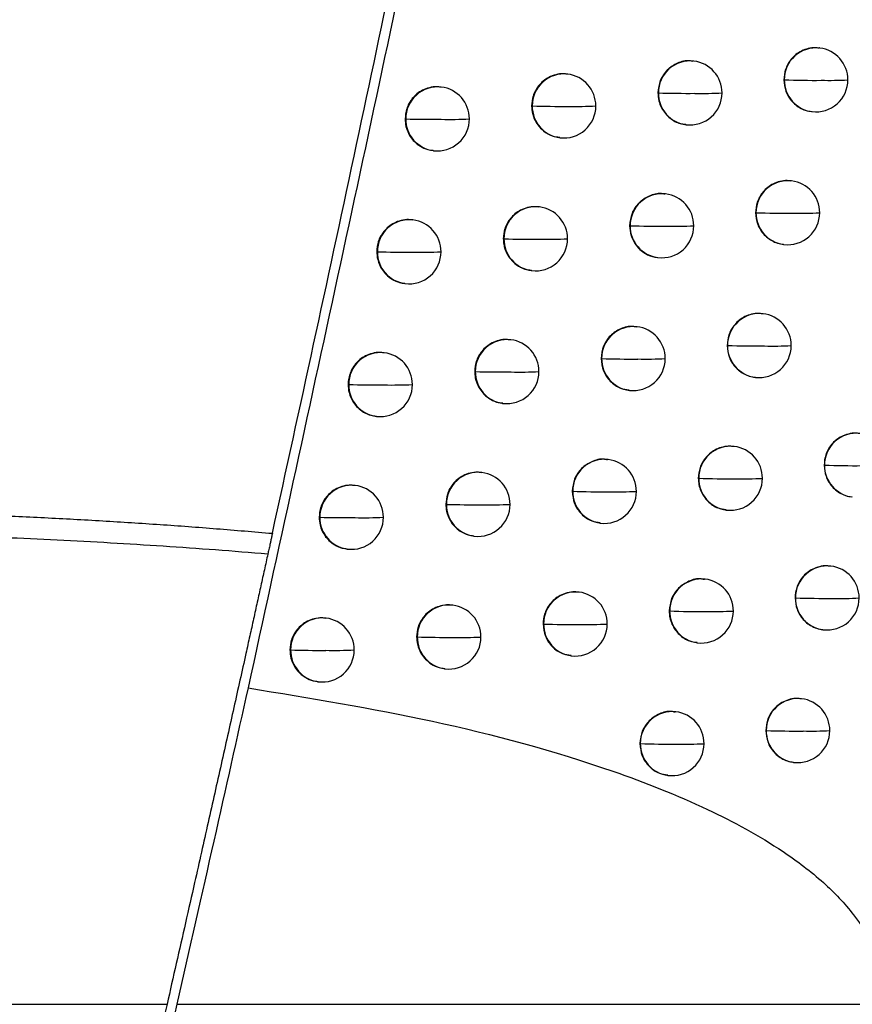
# Model space of a CAD drawing. Header units: millimetres. Extents: x 12 to 1209, y -252 to 1182.
# Tile 54 of 162: x 234 to 247, y 341 to 357. Entities that reach past the tile are written whole.
import ezdxf

# ---------------------------------------------------------------- set-up
doc = ezdxf.new("R2010")
doc.units = ezdxf.units.MM

msp = doc.modelspace()

# ---------------------------------------------------------------- linework, layer by layer
at = {"color": 7, "linetype": 'Continuous', "lineweight": 25}
for p, q in [((246.012, 356.311), (246.005, 356.311)), ((244.048, 356.107), (244.04, 356.108)), ((242.078, 355.904), (242.07, 355.905)), ((240.103, 355.701), (240.096, 355.702)), ((245.452, 355.815), (245.458, 355.814)), ((245.458, 355.814), (245.458, 355.814)), ((243.486, 355.611), (243.494, 355.61)), ((243.494, 355.61), (243.494, 355.61)), ((241.515, 355.408), (241.524, 355.407)), ((241.524, 355.407), (241.524, 355.407)), ((245.886, 355.318), (245.893, 355.318)), ((239.54, 355.206), (239.549, 355.205)), ((239.549, 355.204), (239.549, 355.205)), ((243.922, 355.115), (243.929, 355.114)), ((241.952, 354.912), (241.959, 354.911)), ((239.977, 354.709), (239.984, 354.708)), ((245.572, 354.237), (245.564, 354.238)), ((243.606, 354.033), (243.599, 354.034)), ((241.636, 353.83), (241.628, 353.831)), ((245.012, 353.741), (245.018, 353.741)), ((245.018, 353.741), (245.018, 353.741)), ((239.661, 353.628), (239.653, 353.629)), ((243.045, 353.538), (243.052, 353.537)), ((241.073, 353.335), (241.082, 353.334)), ((241.082, 353.334), (241.082, 353.334)), ((245.446, 353.245), (245.453, 353.244)), ((239.097, 353.133), (239.107, 353.131)), ((239.107, 353.131), (239.107, 353.131)), ((243.48, 353.041), (243.487, 353.041)), ((241.51, 352.838), (241.517, 352.837)), ((239.534, 352.636), (239.542, 352.635)), ((245.127, 352.165), (245.12, 352.165)), ((243.161, 351.961), (243.153, 351.962)), ((241.189, 351.758), (241.182, 351.759)), ((239.213, 351.556), (239.206, 351.557)), ((244.567, 351.669), (244.573, 351.668)), ((244.573, 351.668), (244.573, 351.668)), ((242.599, 351.465), (242.607, 351.465)), ((242.607, 351.465), (242.607, 351.465)), ((240.626, 351.263), (240.635, 351.262)), ((240.635, 351.262), (240.635, 351.262)), ((245.001, 351.172), (245.008, 351.172)), ((238.649, 351.06), (238.659, 351.059)), ((243.035, 350.969), (243.042, 350.968)), ((241.063, 350.766), (241.07, 350.765)), ((239.087, 350.564), (239.094, 350.563)), ((244.678, 350.093), (244.67, 350.094)), ((242.711, 349.89), (242.703, 349.89)), ((246.081, 349.801), (246.087, 349.801)), ((240.738, 349.687), (240.731, 349.688)), ((244.117, 349.597), (244.124, 349.597)), ((244.124, 349.597), (244.124, 349.597)), ((238.762, 349.484), (238.754, 349.485)), ((242.149, 349.394), (242.156, 349.393)), ((242.156, 349.393), (242.156, 349.393)), ((246.515, 349.305), (246.522, 349.304)), ((240.175, 349.191), (240.184, 349.19)), ((240.184, 349.19), (240.184, 349.19)), ((244.552, 349.101), (244.559, 349.1)), ((238.197, 348.989), (238.208, 348.988)), ((242.584, 348.898), (242.592, 348.897)), ((240.612, 348.695), (240.619, 348.694)), ((238.635, 348.492), (238.643, 348.492)), ((246.188, 348.226), (246.18, 348.227)), ((244.224, 348.022), (244.217, 348.023)), ((242.256, 347.819), (242.248, 347.82)), ((245.628, 347.731), (245.634, 347.73)), ((245.634, 347.73), (245.634, 347.73)), ((240.283, 347.616), (240.276, 347.617)), ((238.306, 347.414), (238.298, 347.415)), ((243.663, 347.527), (243.67, 347.526)), ((243.67, 347.526), (243.67, 347.526)), ((241.694, 347.324), (241.702, 347.323)), ((241.702, 347.323), (241.702, 347.323)), ((246.062, 347.234), (246.069, 347.233)), ((239.72, 347.121), (239.729, 347.12)), ((239.729, 347.12), (239.729, 347.12)), ((244.098, 347.03), (244.105, 347.03)), ((237.741, 346.919), (237.752, 346.918)), ((242.13, 346.827), (242.137, 346.826)), ((240.157, 346.624), (240.164, 346.623)), ((238.179, 346.422), (238.187, 346.421)), ((245.731, 346.157), (245.723, 346.157)), ((243.766, 345.953), (243.759, 345.954)), ((245.171, 345.661), (245.177, 345.66)), ((245.177, 345.66), (245.177, 345.66)), ((243.205, 345.457), (243.212, 345.456)), ((243.212, 345.456), (243.212, 345.456)), ((245.605, 345.164), (245.612, 345.164)), ((243.64, 344.961), (243.647, 344.96)), ((90.994, 341.388), (235.823, 341.388)), ((235.976, 341.388), (247, 341.388))]:
    msp.add_line(p, q, dxfattribs=at)
at = {"color": 7, "linetype": 'Continuous', "lineweight": 25, "flags": 128}
for points in [[(238.659, 351.059), (238.659, 351.059), (238.659, 351.059), (238.659, 351.059), (238.659, 351.059), (238.659, 351.059), (238.659, 351.059), (238.659, 351.059), (238.659, 351.059)], [(246.087, 349.801), (246.087, 349.801), (246.087, 349.801), (246.087, 349.801), (246.087, 349.801), (246.087, 349.801), (246.087, 349.801), (246.087, 349.801), (246.087, 349.801)], [(238.208, 348.988), (238.208, 348.988), (238.208, 348.988), (238.208, 348.988), (238.208, 348.988), (238.208, 348.988), (238.208, 348.988), (238.208, 348.988), (238.208, 348.988)], [(237.752, 346.917), (237.752, 346.917), (237.752, 346.917), (237.752, 346.918), (237.752, 346.918), (237.752, 346.918), (237.752, 346.918), (237.752, 346.918), (237.752, 346.918)]]:
    msp.add_lwpolyline(points, dxfattribs=at)
at = {"color": 7, "linetype": 'Continuous', "lineweight": 25}
for centre, radius, start, end in [((245.956, 355.816), 0.497, 83.4438, 180.2612), ((245.953, 355.814), 0.5, 359.8608, 83.1656), ((243.991, 355.613), 0.497, 83.4439, 180.275), ((243.988, 355.61), 0.5, 359.879, 83.1656), ((242.021, 355.41), 0.497, 83.444, 180.2782), ((242.018, 355.407), 0.5, 359.8983, 83.1656), ((240.047, 355.207), 0.497, 83.444, 180.2781), ((240.044, 355.205), 0.5, 359.9178, 83.1656), ((245.928, 369.896), 14.09, 268.091, 270.4433), ((245.955, 355.81), 0.496, 179.5403, 262.9185), ((245.953, 355.814), 0.5, 263.1656, 359.8608), ((246.157, 361.862), 6.056, 268.8611, 272.7998), ((243.955, 369.966), 14.363, 268.158, 270.4325), ((243.99, 355.606), 0.496, 179.5402, 262.9185), ((243.988, 355.61), 0.5, 263.1656, 359.879), ((244.186, 362.052), 6.45, 268.9146, 272.686), ((241.978, 370.345), 14.945, 268.259, 270.4133), ((242.02, 355.403), 0.496, 179.5498, 262.9186), ((242.018, 355.407), 0.5, 263.1656, 359.8983), ((242.21, 362.409), 7.01, 268.9867, 272.5244), ((239.996, 371.129), 15.931, 268.3941, 270.3852), ((240.046, 355.201), 0.496, 179.5606, 262.9187), ((240.044, 355.205), 0.5, 263.1656, 359.9178), ((240.229, 363), 7.803, 269.0768, 272.3156), ((245.515, 353.743), 0.497, 83.4438, 180.2638), ((245.513, 353.741), 0.5, 359.8635, 83.1656), ((243.55, 353.539), 0.497, 83.4439, 180.2782), ((243.547, 353.537), 0.5, 359.8818, 83.1656), ((241.579, 353.336), 0.497, 83.444, 180.2782), ((241.576, 353.334), 0.5, 359.9009, 83.1656), ((245.486, 367.783), 14.05, 268.0917, 270.4441), ((245.514, 353.737), 0.496, 179.5403, 262.9185), ((245.513, 353.741), 0.5, 263.1656, 359.8635), ((245.715, 359.823), 6.091, 268.8642, 272.7956), ((239.604, 353.134), 0.497, 83.444, 180.2781), ((239.601, 353.131), 0.5, 359.9202, 83.1656), ((243.513, 367.921), 14.391, 268.1665, 270.4306), ((243.549, 353.533), 0.496, 179.5402, 262.9185), ((243.547, 353.537), 0.5, 263.1656, 359.8818), ((243.743, 360.03), 6.501, 268.9203, 272.6751), ((241.535, 368.316), 14.989, 268.2689, 270.4116), ((241.578, 353.33), 0.496, 179.5518, 262.9186), ((241.576, 353.334), 0.5, 263.1656, 359.9009), ((241.767, 360.407), 7.081, 268.9945, 272.5078), ((239.552, 369.151), 16.026, 268.4076, 270.3825), ((239.603, 353.127), 0.496, 179.5621, 262.9187), ((239.601, 353.131), 0.5, 263.1656, 359.9202), ((239.785, 361.024), 7.9, 269.0863, 272.2942), ((245.07, 351.671), 0.497, 83.4438, 180.2665), ((245.068, 351.668), 0.5, 359.8663, 83.1656), ((243.104, 351.467), 0.497, 83.4439, 180.2782), ((243.101, 351.465), 0.5, 359.8845, 83.1656), ((241.133, 351.264), 0.497, 83.444, 180.2782), ((241.13, 351.262), 0.5, 359.9035, 83.1656), ((239.157, 351.062), 0.497, 83.444, 180.2781), ((239.154, 351.059), 0.5, 359.9226, 83.1656), ((245.04, 365.679), 14.018, 268.0934, 270.4446), ((245.069, 351.664), 0.496, 179.5403, 262.9185), ((245.068, 351.668), 0.5, 263.1656, 359.8663), ((245.269, 357.788), 6.128, 268.8679, 272.7901), ((243.066, 365.83), 14.373, 268.1701, 270.4314), ((243.103, 351.461), 0.496, 179.5418, 262.9185), ((243.101, 351.465), 0.5, 263.1656, 359.8845), ((243.297, 358.012), 6.555, 268.9264, 272.663), ((241.087, 366.296), 15.041, 268.2795, 270.4098), ((241.132, 351.258), 0.496, 179.5537, 262.9186), ((241.13, 351.262), 0.5, 263.1656, 359.9035), ((241.319, 358.409), 7.155, 269.0026, 272.4902), ((239.104, 367.183), 16.13, 268.4217, 270.3797), ((239.156, 351.055), 0.496, 179.5635, 262.9187), ((239.154, 351.059), 0.5, 263.1656, 359.9226), ((239.337, 359.053), 8.001, 269.096, 272.2721), ((246.584, 349.803), 0.497, 83.4438, 180.2554), ((244.621, 349.599), 0.497, 83.4439, 180.2691), ((244.619, 349.597), 0.5, 359.8691, 83.1656), ((242.654, 349.396), 0.497, 83.4439, 180.2782), ((242.651, 349.393), 0.5, 359.8873, 83.1656), ((246.559, 363.651), 13.858, 268.0469, 270.4515), ((246.583, 349.797), 0.496, 179.5403, 262.9185), ((240.682, 349.193), 0.497, 83.444, 180.2782), ((240.679, 349.19), 0.5, 359.9061, 83.1656), ((244.589, 363.584), 13.995, 268.0961, 270.445), ((244.62, 349.593), 0.496, 179.5403, 262.9185), ((244.619, 349.597), 0.5, 263.1656, 359.8691), ((244.819, 355.756), 6.168, 268.8721, 272.7832), ((238.705, 348.99), 0.497, 83.444, 180.2781), ((238.702, 348.988), 0.5, 359.9249, 83.1656), ((242.614, 363.775), 14.389, 268.1773, 270.4304), ((242.653, 349.389), 0.496, 179.544, 262.9185), ((242.651, 349.393), 0.5, 263.1656, 359.8873), ((242.845, 355.997), 6.612, 268.933, 272.6499), ((240.635, 364.283), 15.1, 268.2907, 270.4078), ((240.681, 349.186), 0.496, 179.5555, 262.9186), ((240.679, 349.19), 0.5, 263.1656, 359.9061), ((240.867, 356.415), 7.232, 269.0111, 272.4717), ((238.651, 365.223), 16.241, 268.4364, 270.3767), ((238.704, 348.984), 0.496, 179.5649, 262.9187), ((238.702, 348.988), 0.5, 263.1656, 359.9249), ((238.884, 357.087), 8.106, 269.106, 272.2492), ((246.131, 347.732), 0.497, 83.4438, 180.2581), ((246.129, 347.73), 0.5, 359.8548, 83.1656), ((244.168, 347.528), 0.497, 83.4439, 180.2716), ((244.165, 347.526), 0.5, 359.8718, 83.1656), ((242.199, 347.325), 0.497, 83.4439, 180.2782), ((242.196, 347.323), 0.5, 359.89, 83.1656), ((246.105, 361.525), 13.803, 268.0454, 270.4529), ((246.13, 347.726), 0.496, 179.5403, 262.9185), ((246.129, 347.73), 0.5, 263.1656, 359.8548), ((246.334, 353.606), 5.885, 268.8312, 272.8698), ((240.226, 347.122), 0.497, 83.444, 180.2782), ((240.224, 347.12), 0.5, 359.9087, 83.1656), ((238.249, 346.92), 0.497, 83.444, 180.2781), ((238.246, 346.918), 0.5, 359.9272, 83.1656), ((244.134, 361.497), 13.979, 268.0997, 270.445), ((244.166, 347.522), 0.496, 179.5402, 262.9185), ((244.165, 347.526), 0.5, 263.1656, 359.8718), ((244.364, 353.729), 6.211, 268.8768, 272.775), ((242.158, 361.727), 14.412, 268.1854, 270.4293), ((242.198, 347.319), 0.496, 179.5462, 262.9185), ((242.196, 347.323), 0.5, 263.1656, 359.89), ((242.39, 353.986), 6.671, 268.9399, 272.6356), ((240.178, 362.28), 15.166, 268.3027, 270.4056), ((240.225, 347.116), 0.496, 179.5573, 262.9186), ((240.224, 347.12), 0.5, 263.1656, 359.9087), ((240.411, 354.425), 7.313, 269.0199, 272.4523), ((238.194, 363.273), 16.362, 268.4516, 270.3735), ((238.248, 346.914), 0.496, 179.5662, 262.9187), ((238.246, 346.918), 0.5, 263.1656, 359.9272), ((238.427, 355.126), 8.215, 269.1162, 272.2256), ((245.674, 345.663), 0.497, 83.4438, 180.2609), ((245.671, 345.66), 0.5, 359.8576, 83.1656), ((243.709, 345.459), 0.497, 83.4439, 180.2741), ((243.707, 345.456), 0.5, 359.8746, 83.1656), ((245.646, 359.408), 13.756, 268.045, 270.454), ((245.673, 345.656), 0.496, 179.5403, 262.9185), ((245.671, 345.66), 0.5, 263.1656, 359.8576), ((245.875, 351.567), 5.915, 268.8338, 272.8671), ((243.674, 359.419), 13.97, 268.1042, 270.4449), ((243.708, 345.452), 0.496, 179.5402, 262.9185), ((243.707, 345.456), 0.5, 263.1656, 359.8746), ((243.905, 351.704), 6.256, 268.882, 272.7655)]:
    msp.add_arc(centre, radius, start, end, dxfattribs=at)
for points, knots in [([(225.523, 351.059), (225.737, 352.201), (226.167, 354.485), (226.798, 357.913), (227.42, 361.343), (228.032, 364.775), (228.634, 368.208), (229.226, 371.643), (229.808, 375.08), (230.379, 378.519), (230.941, 381.959), (231.493, 385.401), (232.035, 388.845), (232.567, 392.29), (233.089, 395.738), (233.6, 399.187), (234.102, 402.638), (234.758, 407.241), (235.552, 412.998), (236.465, 419.911), (237.337, 426.829), (238.169, 433.751), (238.961, 440.678), (239.712, 447.609), (240.425, 454.544), (240.866, 459.171), (241.087, 461.485)], [0, 0, 0, 0, 0.0312485, 0.062496, 0.0937428, 0.124989, 0.156235, 0.187481, 0.2187273, 0.2499741, 0.2812218, 0.3124705, 0.3437206, 0.3749723, 0.4062259, 0.4374817, 0.4687399, 0.5000007, 0.5625168, 0.6250241, 0.6875246, 0.7500205, 0.8125138, 0.8750068, 0.9375014, 1, 1, 1, 1]), ([(229.192, 349.153), (229.395, 350.221), (229.797, 352.346), (230.386, 355.521), (230.962, 358.667), (231.524, 361.783), (232.073, 364.871), (232.608, 367.929), (233.13, 370.958), (233.639, 373.958), (234.135, 376.928), (234.619, 379.869), (235.091, 382.781), (235.55, 385.663), (235.998, 388.515), (236.435, 391.338), (236.86, 394.131), (237.274, 396.894), (237.677, 399.627), (238.069, 402.331), (238.451, 405.004), (238.822, 407.648), (239.184, 410.262), (239.535, 412.845), (239.877, 415.399), (240.209, 417.922), (240.532, 420.416), (240.846, 422.879), (241.151, 425.312), (241.448, 427.715), (241.64, 429.307), (241.736, 430.098)], [0, 0, 0, 0, 0.039794, 0.079209, 0.118245, 0.156901, 0.195178, 0.233075, 0.270593, 0.307732, 0.344491, 0.380871, 0.416871, 0.452492, 0.487734, 0.522596, 0.557079, 0.591182, 0.624906, 0.658251, 0.691216, 0.723801, 0.756008, 0.787835, 0.819282, 0.85035, 0.881039, 0.911348, 0.941278, 0.970829, 1, 1, 1, 1]), ([(237.468, 348.738), (237.683, 349.721), (238.113, 351.682), (238.744, 354.619), (239.364, 357.541), (239.972, 360.449), (240.567, 363.342), (241.151, 366.221), (241.723, 369.086), (242.284, 371.936), (242.833, 374.772), (243.371, 377.593), (243.898, 380.399), (244.414, 383.191), (244.919, 385.968), (245.414, 388.73), (245.898, 391.478), (246.371, 394.21), (246.834, 396.928), (247.287, 399.631), (247.729, 402.32), (248.162, 404.993), (248.585, 407.651), (248.999, 410.294), (249.402, 412.923), (249.797, 415.536), (250.182, 418.134), (250.558, 420.717), (250.925, 423.285), (251.284, 425.838), (251.516, 427.535), (251.632, 428.381)], [0, 0, 0, 0, 0.037324, 0.074443, 0.111358, 0.148069, 0.184577, 0.220881, 0.256981, 0.292878, 0.328572, 0.364063, 0.399351, 0.434437, 0.46932, 0.504, 0.538478, 0.572754, 0.606828, 0.6407, 0.67437, 0.707838, 0.741105, 0.774171, 0.807035, 0.839698, 0.87216, 0.904421, 0.936481, 0.968341, 1, 1, 1, 1]), ([(250.72, 420.796), (250.13, 416.803), (248.925, 408.648), (246.885, 396.194), (244.698, 383.768), (242.348, 371.371), (239.857, 358.997), (238.023, 350.605), (237.088, 346.325)], [0, 0, 0, 0, 0.159936, 0.326587, 0.499955, 0.659745, 0.826426, 1, 1, 1, 1]), ([(246.004, 356.308), (245.985, 356.311), (245.928, 356.32), (245.833, 356.305), (245.729, 356.268), (245.639, 356.211), (245.547, 356.119), (245.469, 355.986), (245.458, 355.869), (245.452, 355.815)], [0, 0, 0, 0, 0.069412, 0.208433, 0.341033, 0.467208, 0.586954, 0.806203, 1, 1, 1, 1]), ([(244.039, 356.1), (244.02, 356.104), (243.938, 356.124), (243.787, 356.082), (243.624, 355.975), (243.509, 355.807), (243.494, 355.677), (243.486, 355.611)], [0, 0, 0, 0, 0.069626, 0.302219, 0.534813, 0.767406, 1, 1, 1, 1]), ([(242.07, 355.901), (242.051, 355.904), (241.992, 355.913), (241.893, 355.898), (241.786, 355.858), (241.695, 355.797), (241.604, 355.704), (241.531, 355.572), (241.52, 355.46), (241.515, 355.408)], [0, 0, 0, 0, 0.069421, 0.214389, 0.351235, 0.479954, 0.60054, 0.81639, 1, 1, 1, 1]), ([(240.095, 355.698), (240.076, 355.701), (240.018, 355.711), (239.92, 355.695), (239.813, 355.657), (239.723, 355.597), (239.631, 355.505), (239.555, 355.372), (239.545, 355.258), (239.54, 355.206)], [0, 0, 0, 0, 0.069406, 0.212356, 0.34776, 0.475613, 0.59591, 0.812912, 1, 1, 1, 1]), ([(245.452, 355.815), (245.459, 355.754), (245.471, 355.629), (245.559, 355.492), (245.656, 355.405), (245.743, 355.355), (245.822, 355.326), (245.871, 355.322), (245.887, 355.321)], [0, 0, 0, 0, 0.251788, 0.515429, 0.652364, 0.792303, 0.935247, 1, 1, 1, 1]), ([(243.486, 355.611), (243.489, 355.569), (243.495, 355.488), (243.539, 355.377), (243.6, 355.286), (243.694, 355.196), (243.804, 355.132), (243.893, 355.123), (243.922, 355.12)], [0, 0, 0, 0, 0.173231, 0.335644, 0.487229, 0.627977, 0.875913, 1, 1, 1, 1]), ([(241.515, 355.408), (241.515, 355.406), (241.516, 355.387), (241.52, 355.318), (241.547, 355.216), (241.612, 355.102), (241.704, 355.007), (241.823, 354.934), (241.914, 354.923), (241.953, 354.919)], [0, 0, 0, 0, 0.008005, 0.079803, 0.28637, 0.437555, 0.620382, 0.834755, 1, 1, 1, 1]), ([(239.54, 355.206), (239.542, 355.166), (239.549, 355.069), (239.604, 354.947), (239.686, 354.845), (239.779, 354.773), (239.879, 354.724), (239.95, 354.717), (239.978, 354.714)], [0, 0, 0, 0, 0.164529, 0.399047, 0.543144, 0.70482, 0.884049, 1, 1, 1, 1]), ([(245.564, 354.234), (245.545, 354.237), (245.488, 354.247), (245.393, 354.232), (245.289, 354.195), (245.2, 354.138), (245.107, 354.047), (245.028, 353.913), (245.017, 353.796), (245.012, 353.741)], [0, 0, 0, 0, 0.069409, 0.207573, 0.339561, 0.46537, 0.584996, 0.804736, 1, 1, 1, 1]), ([(243.597, 354.026), (243.578, 354.031), (243.497, 354.051), (243.346, 354.008), (243.183, 353.902), (243.068, 353.734), (243.052, 353.603), (243.045, 353.538)], [0, 0, 0, 0, 0.069626, 0.302219, 0.534813, 0.767406, 1, 1, 1, 1]), ([(241.628, 353.828), (241.609, 353.831), (241.55, 353.84), (241.452, 353.824), (241.344, 353.785), (241.254, 353.725), (241.162, 353.632), (241.088, 353.5), (241.078, 353.387), (241.073, 353.335)], [0, 0, 0, 0, 0.069416, 0.213862, 0.350336, 0.478832, 0.599344, 0.815493, 1, 1, 1, 1]), ([(245.012, 353.741), (245.018, 353.679), (245.032, 353.552), (245.14, 353.386), (245.275, 353.291), (245.384, 353.253), (245.432, 353.249), (245.446, 353.248)], [0, 0, 0, 0, 0.257566, 0.523392, 0.797477, 0.938347, 1, 1, 1, 1]), ([(239.653, 353.625), (239.634, 353.628), (239.575, 353.638), (239.477, 353.622), (239.37, 353.583), (239.28, 353.524), (239.188, 353.432), (239.112, 353.299), (239.102, 353.185), (239.097, 353.133)], [0, 0, 0, 0, 0.069405, 0.212185, 0.347467, 0.475246, 0.595519, 0.812618, 1, 1, 1, 1]), ([(243.045, 353.538), (243.049, 353.486), (243.058, 353.388), (243.12, 353.262), (243.199, 353.168), (243.304, 353.092), (243.401, 353.05), (243.467, 353.045), (243.481, 353.044)], [0, 0, 0, 0, 0.213323, 0.404427, 0.573261, 0.719781, 0.944979, 1, 1, 1, 1]), ([(241.073, 353.335), (241.075, 353.307), (241.078, 353.227), (241.117, 353.115), (241.189, 353.006), (241.282, 352.92), (241.393, 352.857), (241.476, 352.848), (241.511, 352.844)], [0, 0, 0, 0, 0.113875, 0.331663, 0.479988, 0.654307, 0.854559, 1, 1, 1, 1]), ([(239.097, 353.133), (239.1, 353.092), (239.107, 352.994), (239.163, 352.87), (239.246, 352.769), (239.339, 352.698), (239.438, 352.65), (239.508, 352.643), (239.535, 352.641)], [0, 0, 0, 0, 0.168982, 0.404974, 0.548701, 0.709266, 0.886645, 1, 1, 1, 1]), ([(245.119, 352.162), (245.1, 352.165), (245.044, 352.174), (244.949, 352.159), (244.846, 352.123), (244.757, 352.067), (244.663, 351.976), (244.584, 351.842), (244.572, 351.725), (244.567, 351.669)], [0, 0, 0, 0, 0.069406, 0.20626, 0.337314, 0.462563, 0.582006, 0.802495, 1, 1, 1, 1]), ([(243.152, 351.954), (243.133, 351.959), (243.051, 351.978), (242.9, 351.936), (242.737, 351.829), (242.622, 351.662), (242.607, 351.531), (242.599, 351.465)], [0, 0, 0, 0, 0.069626, 0.302219, 0.534813, 0.767406, 1, 1, 1, 1]), ([(241.181, 351.755), (241.162, 351.758), (241.103, 351.768), (241.005, 351.752), (240.898, 351.713), (240.808, 351.653), (240.716, 351.56), (240.642, 351.428), (240.631, 351.315), (240.626, 351.263)], [0, 0, 0, 0, 0.0694128, 0.2134565, 0.3496426, 0.4779657, 0.5984208, 0.8147996, 1, 1, 1, 1]), ([(239.205, 351.553), (239.186, 351.556), (239.128, 351.565), (239.03, 351.55), (238.923, 351.511), (238.833, 351.452), (238.741, 351.36), (238.665, 351.227), (238.654, 351.113), (238.649, 351.06)], [0, 0, 0, 0, 0.069405, 0.212032, 0.347204, 0.474917, 0.595167, 0.812353, 1, 1, 1, 1]), ([(244.567, 351.669), (244.574, 351.605), (244.588, 351.476), (244.699, 351.309), (244.835, 351.217), (244.942, 351.18), (244.988, 351.176), (245.001, 351.175)], [0, 0, 0, 0, 0.264833, 0.533098, 0.804799, 0.942625, 1, 1, 1, 1]), ([(242.599, 351.465), (242.606, 351.4), (242.621, 351.269), (242.735, 351.105), (242.881, 350.997), (242.991, 350.983), (243.036, 350.977)], [0, 0, 0, 0, 0.270159, 0.540319, 0.81048, 1, 1, 1, 1]), ([(240.626, 351.263), (240.628, 351.23), (240.633, 351.144), (240.678, 351.027), (240.754, 350.921), (240.847, 350.841), (240.954, 350.783), (241.032, 350.775), (241.064, 350.772)], [0, 0, 0, 0, 0.13379, 0.358147, 0.504807, 0.674156, 0.866148, 1, 1, 1, 1]), ([(238.649, 351.06), (238.652, 351.019), (238.659, 350.92), (238.718, 350.795), (238.801, 350.694), (238.893, 350.625), (238.992, 350.578), (239.061, 350.571), (239.088, 350.568)], [0, 0, 0, 0, 0.17259, 0.4097772, 0.5532043, 0.7128684, 0.8887477, 1, 1, 1, 1]), ([(246.633, 350.294), (246.614, 350.297), (246.556, 350.307), (246.461, 350.291), (246.356, 350.254), (246.266, 350.196), (246.174, 350.104), (246.097, 349.971), (246.086, 349.855), (246.081, 349.801)], [0, 0, 0, 0, 0.069419, 0.209576, 0.342985, 0.469644, 0.589549, 0.808145, 1, 1, 1, 1]), ([(244.67, 350.09), (244.651, 350.093), (244.595, 350.102), (244.502, 350.088), (244.4, 350.053), (244.311, 349.998), (244.216, 349.908), (244.135, 349.773), (244.123, 349.654), (244.117, 349.597)], [0, 0, 0, 0, 0.069404, 0.203952, 0.333358, 0.457622, 0.57674, 0.798549, 1, 1, 1, 1]), ([(242.701, 349.883), (242.683, 349.887), (242.601, 349.907), (242.45, 349.864), (242.287, 349.758), (242.171, 349.59), (242.156, 349.459), (242.149, 349.394)], [0, 0, 0, 0, 0.069626, 0.302219, 0.534813, 0.767406, 1, 1, 1, 1]), ([(240.73, 349.684), (240.711, 349.687), (240.653, 349.696), (240.555, 349.681), (240.447, 349.642), (240.357, 349.582), (240.265, 349.489), (240.191, 349.357), (240.18, 349.244), (240.175, 349.191)], [0, 0, 0, 0, 0.069411, 0.213131, 0.349085, 0.477269, 0.597678, 0.814242, 1, 1, 1, 1]), ([(246.081, 349.801), (246.087, 349.742), (246.099, 349.621), (246.183, 349.485), (246.278, 349.397), (246.366, 349.344), (246.447, 349.313), (246.498, 349.309), (246.515, 349.308)], [0, 0, 0, 0, 0.24221, 0.502635, 0.640353, 0.782684, 0.929628, 1, 1, 1, 1]), ([(244.117, 349.597), (244.119, 349.564), (244.123, 349.497), (244.163, 349.37), (244.255, 349.233), (244.402, 349.128), (244.51, 349.114), (244.553, 349.109)], [0, 0, 0, 0, 0.138519, 0.276191, 0.547664, 0.815801, 1, 1, 1, 1]), ([(238.754, 349.482), (238.735, 349.485), (238.676, 349.494), (238.579, 349.479), (238.472, 349.44), (238.381, 349.381), (238.289, 349.289), (238.213, 349.156), (238.202, 349.042), (238.197, 348.989)], [0, 0, 0, 0, 0.069404, 0.211893, 0.346965, 0.474618, 0.594848, 0.812112, 1, 1, 1, 1]), ([(242.149, 349.394), (242.156, 349.329), (242.17, 349.197), (242.285, 349.033), (242.431, 348.926), (242.541, 348.911), (242.586, 348.905)], [0, 0, 0, 0, 0.2701554, 0.5403128, 0.8104728, 1, 1, 1, 1]), ([(229.185, 349.121), (229.508, 349.117), (230.151, 349.11), (231.109, 349.089), (232.055, 349.062), (232.987, 349.027), (233.908, 348.984), (234.815, 348.934), (235.711, 348.877), (236.594, 348.812), (237.178, 348.762), (237.468, 348.738)], [0, 0, 0, 0, 0.116841, 0.232201, 0.346101, 0.458562, 0.569605, 0.67925, 0.787517, 0.894427, 1, 1, 1, 1]), ([(240.175, 349.191), (240.178, 349.156), (240.183, 349.065), (240.232, 348.946), (240.311, 348.841), (240.403, 348.765), (240.508, 348.711), (240.583, 348.703), (240.613, 348.7)], [0, 0, 0, 0, 0.146823, 0.375486, 0.521059, 0.687156, 0.87374, 1, 1, 1, 1]), ([(238.197, 348.989), (238.201, 348.947), (238.208, 348.847), (238.267, 348.722), (238.351, 348.621), (238.443, 348.552), (238.542, 348.506), (238.61, 348.5), (238.636, 348.497)], [0, 0, 0, 0, 0.175566, 0.413739, 0.556919, 0.71584, 0.890482, 1, 1, 1, 1]), ([(237.396, 348.414), (237.125, 348.435), (236.581, 348.479), (235.762, 348.536), (234.938, 348.587), (234.109, 348.632), (233.274, 348.67), (232.435, 348.702), (231.59, 348.728), (230.741, 348.748), (229.886, 348.763), (229.314, 348.767), (229.028, 348.77)], [0, 0, 0, 0, 0.097661, 0.195813, 0.294468, 0.393636, 0.493329, 0.593555, 0.694326, 0.795651, 0.897539, 1, 1, 1, 1]), ([(237.468, 348.738), (237.464, 348.718), (237.455, 348.679), (237.442, 348.621), (237.428, 348.555), (237.412, 348.483), (237.402, 348.437), (237.396, 348.414)], [0, 0, 0, 0, 0.1665, 0.332449, 0.500241, 0.749891, 1, 1, 1, 1]), ([(237.396, 348.414), (237.379, 348.333), (237.343, 348.171), (237.288, 347.921), (237.231, 347.666), (237.174, 347.404), (237.115, 347.137), (237.014, 346.683), (236.867, 346.023), (236.67, 345.139), (236.465, 344.227), (236.278, 343.397), (236.112, 342.661), (235.968, 342.026), (235.871, 341.601), (235.823, 341.388)], [0, 0, 0, 0, 0.041556, 0.08307, 0.124578, 0.166119, 0.207731, 0.249452, 0.374577, 0.499999, 0.624781, 0.749795, 0.833197, 0.916501, 1, 1, 1, 1]), ([(246.18, 348.223), (246.161, 348.226), (246.104, 348.236), (246.008, 348.221), (245.904, 348.183), (245.814, 348.126), (245.722, 348.034), (245.645, 347.901), (245.633, 347.785), (245.628, 347.731)], [0, 0, 0, 0, 0.069415, 0.209105, 0.342181, 0.468641, 0.588481, 0.807346, 1, 1, 1, 1]), ([(244.215, 348.015), (244.196, 348.02), (244.115, 348.04), (243.964, 347.997), (243.801, 347.89), (243.686, 347.723), (243.671, 347.592), (243.663, 347.527)], [0, 0, 0, 0, 0.069626, 0.302219, 0.534813, 0.767406, 1, 1, 1, 1]), ([(242.248, 347.817), (242.229, 347.82), (242.169, 347.828), (242.07, 347.813), (241.962, 347.772), (241.871, 347.711), (241.781, 347.617), (241.709, 347.486), (241.698, 347.374), (241.694, 347.324)], [0, 0, 0, 0, 0.069445, 0.216117, 0.354181, 0.483629, 0.604455, 0.819325, 1, 1, 1, 1]), ([(245.628, 347.731), (245.634, 347.671), (245.646, 347.548), (245.732, 347.412), (245.827, 347.324), (245.915, 347.273), (245.995, 347.242), (246.046, 347.238), (246.062, 347.237)], [0, 0, 0, 0, 0.24533, 0.506801, 0.644264, 0.785815, 0.931455, 1, 1, 1, 1]), ([(240.275, 347.614), (240.256, 347.617), (240.197, 347.626), (240.1, 347.61), (239.992, 347.571), (239.902, 347.512), (239.81, 347.419), (239.735, 347.287), (239.725, 347.173), (239.72, 347.121)], [0, 0, 0, 0, 0.069409, 0.212861, 0.348623, 0.476692, 0.597062, 0.813779, 1, 1, 1, 1]), ([(238.298, 347.411), (238.279, 347.414), (238.22, 347.424), (238.123, 347.408), (238.016, 347.37), (237.925, 347.311), (237.833, 347.219), (237.757, 347.086), (237.746, 346.972), (237.741, 346.919)], [0, 0, 0, 0, 0.069404, 0.211766, 0.346747, 0.474344, 0.594555, 0.81189, 1, 1, 1, 1]), ([(243.663, 347.527), (243.665, 347.491), (243.67, 347.421), (243.703, 347.321), (243.753, 347.232), (243.839, 347.135), (243.956, 347.055), (244.059, 347.042), (244.1, 347.037)], [0, 0, 0, 0, 0.147326, 0.291232, 0.431719, 0.568784, 0.831445, 1, 1, 1, 1]), ([(241.694, 347.324), (241.701, 347.258), (241.716, 347.127), (241.83, 346.963), (241.976, 346.855), (242.086, 346.841), (242.131, 346.835)], [0, 0, 0, 0, 0.270151, 0.540305, 0.810465, 1, 1, 1, 1]), ([(239.72, 347.121), (239.722, 347.083), (239.728, 346.989), (239.781, 346.868), (239.861, 346.765), (239.953, 346.691), (240.056, 346.64), (240.129, 346.632), (240.158, 346.629)], [0, 0, 0, 0, 0.155997, 0.387693, 0.532503, 0.696311, 0.879086, 1, 1, 1, 1]), ([(237.741, 346.919), (237.744, 346.876), (237.752, 346.775), (237.812, 346.649), (237.897, 346.55), (237.989, 346.481), (238.086, 346.436), (238.154, 346.429), (238.18, 346.427)], [0, 0, 0, 0, 0.178058, 0.417056, 0.560028, 0.718327, 0.891933, 1, 1, 1, 1]), ([(237.088, 346.325), (236.913, 345.541), (236.563, 343.974), (236.172, 342.25), (235.976, 341.388)], [0, 0, 0, 0, 0.499697, 1, 1, 1, 1]), ([(237.088, 346.325), (238.051, 346.168), (239.978, 345.853), (242.378, 345.207), (244.199, 344.491), (245.3, 343.895), (246.057, 343.326), (246.497, 342.867), (246.772, 342.454), (246.927, 342.102), (247.012, 341.744), (247.004, 341.506), (247, 341.388)], [0, 0, 0, 0, 0.247822, 0.496012, 0.631888, 0.746871, 0.814559, 0.873121, 0.907982, 0.94003, 0.970297, 1, 1, 1, 1]), ([(245.723, 346.154), (245.704, 346.157), (245.646, 346.166), (245.551, 346.151), (245.447, 346.114), (245.358, 346.056), (245.265, 345.965), (245.187, 345.832), (245.176, 345.715), (245.171, 345.661)], [0, 0, 0, 0, 0.069411, 0.208494, 0.341138, 0.467339, 0.587094, 0.806308, 1, 1, 1, 1]), ([(243.757, 345.946), (243.738, 345.95), (243.657, 345.97), (243.505, 345.928), (243.343, 345.821), (243.228, 345.653), (243.213, 345.523), (243.205, 345.457)], [0, 0, 0, 0, 0.069626, 0.302219, 0.534813, 0.767406, 1, 1, 1, 1]), ([(245.171, 345.661), (245.177, 345.6), (245.19, 345.476), (245.276, 345.34), (245.372, 345.252), (245.46, 345.202), (245.539, 345.172), (245.589, 345.169), (245.605, 345.167)], [0, 0, 0, 0, 0.249266, 0.512058, 0.649198, 0.789766, 0.933761, 1, 1, 1, 1]), ([(243.205, 345.457), (243.212, 345.392), (243.227, 345.26), (243.341, 345.096), (243.487, 344.989), (243.596, 344.975), (243.642, 344.969)], [0, 0, 0, 0, 0.270223, 0.540445, 0.810667, 1, 1, 1, 1]), ([(235.823, 341.388), (235.798, 341.28), (235.749, 341.064), (235.675, 340.74), (235.601, 340.417), (235.527, 340.096), (235.454, 339.775), (235.331, 339.243), (235.162, 338.507), (234.948, 337.584), (234.741, 336.692), (234.564, 335.933), (234.416, 335.301), (234.293, 334.78), (234.217, 334.454), (234.179, 334.291)], [0, 0, 0, 0, 0.041762, 0.083451, 0.125102, 0.166755, 0.208446, 0.250212, 0.375065, 0.499853, 0.625147, 0.750284, 0.833688, 0.916822, 1, 1, 1, 1]), ([(235.976, 341.388), (235.774, 340.503), (235.369, 338.732), (234.998, 337.138), (234.813, 336.341)], [0, 0, 0, 0, 0.500189, 1, 1, 1, 1]), ([(247, 341.388), (246.975, 341.246), (246.927, 340.962), (246.673, 340.444), (246.029, 339.676), (244.374, 338.57), (242.776, 338.033), (241.713, 337.676)], [0, 0, 0, 0, 0.063208, 0.126505, 0.252288, 0.502884, 1, 1, 1, 1])]:
    msp.add_open_spline(points, degree=3, knots=knots, dxfattribs=at)

doc.saveas('drawing.dxf')
